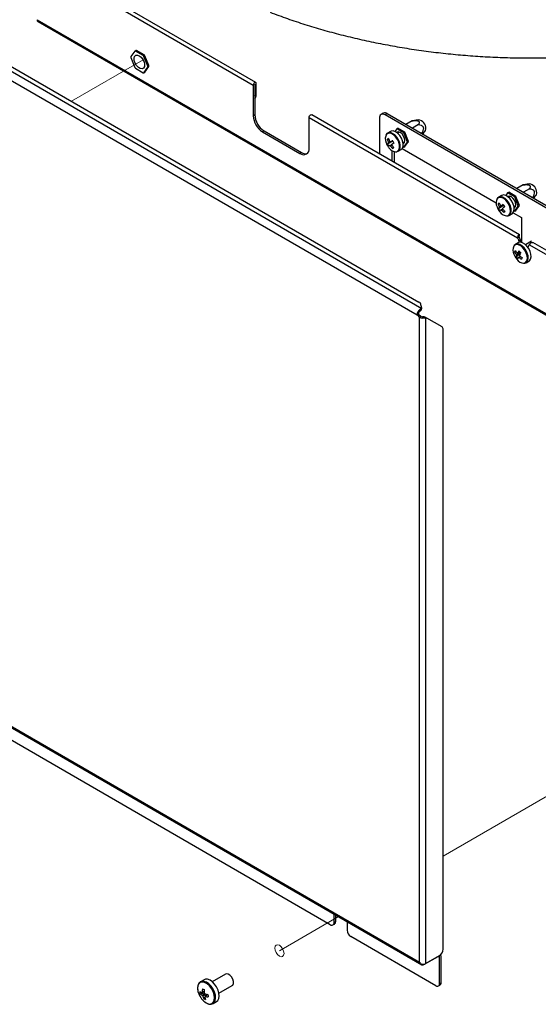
# Model space of a CAD drawing. Header units: millimetres. Extents: x 0 to 420, y 0 to 297.
# Tile 8 of 75: x 120 to 140, y 75 to 112. Entities that reach past the tile are written whole.
import ezdxf

# ---------------------------------------------------------------- set-up
doc = ezdxf.new("R2010")
doc.units = ezdxf.units.MM
doc.linetypes.add('PHANTOM', pattern=[12.7, 6.35, -1.27, 1.27, -1.27, 1.27, -1.27])

msp = doc.modelspace()

# ---------------------------------------------------------------- linework, layer by layer
at = {"color": 7, "linetype": 'Continuous', "lineweight": 25}
for p, q in [((96.414, 123.7), (135.421, 101.182)), ((96.211, 123.47), (135.243, 100.937)), ((97.268, 123.39), (135.317, 101.425)), ((120.836, 114.374), (129.032, 109.643)), ((129.129, 109.745), (120.933, 114.477)), ((120.836, 112.121), (160.491, 89.229)), ((120.87, 112.047), (160.524, 89.155)), ((124.539, 110.929), (124.394, 110.722)), ((124.539, 110.929), (124.582, 110.954)), ((124.608, 110.956), (124.566, 110.931)), ((124.857, 110.763), (124.566, 110.931)), ((124.9, 110.788), (124.608, 110.956)), ((124.394, 110.687), (124.539, 110.311)), ((124.857, 110.763), (124.9, 110.788)), ((124.926, 110.755), (124.883, 110.73)), ((125.029, 110.355), (124.883, 110.73)), ((125.072, 110.379), (124.926, 110.755)), ((124.566, 110.278), (124.857, 110.11)), ((124.883, 110.112), (125.029, 110.32)), ((124.883, 110.112), (124.926, 110.137)), ((124.926, 110.137), (125.072, 110.344)), ((125.029, 110.355), (125.072, 110.379)), ((125.072, 110.344), (125.029, 110.32)), ((129.088, 109.676), (129.088, 108.516)), ((129.089, 109.676), (129.089, 109.251)), ((129.145, 109.284), (129.145, 109.709)), ((129.032, 109.643), (129.032, 108.484)), ((129.088, 109.237), (129.089, 109.251)), ((129.089, 109.251), (129.145, 109.284)), ((133.965, 108.576), (133.881, 108.527)), ((134.115, 108.561), (134.031, 108.512)), ((134.115, 108.561), (145.429, 102.03)), ((129.088, 108.516), (129.032, 108.484)), ((131.153, 107.259), (131.153, 108.419)), ((131.153, 108.419), (139.059, 103.855)), ((139.125, 103.975), (131.25, 108.521)), ((133.818, 108.39), (133.818, 107.038)), ((145.344, 101.981), (134.031, 108.512)), ((135.057, 108.287), (134.824, 108.152)), ((135.291, 108.329), (135.074, 108.291)), ((129.442, 107.904), (129.385, 107.871)), ((129.385, 107.871), (130.8, 107.055)), ((129.442, 107.904), (130.856, 107.088)), ((134.238, 107.89), (134.129, 107.827)), ((134.472, 107.988), (134.402, 107.888)), ((134.472, 107.988), (134.515, 108.012)), ((134.742, 107.832), (134.472, 107.988)), ((134.582, 107.857), (134.511, 107.816)), ((134.784, 107.857), (134.515, 108.012)), ((134.742, 107.832), (134.784, 107.857)), ((134.876, 107.485), (134.742, 107.832)), ((134.919, 107.51), (134.784, 107.857)), ((135.302, 108.146), (135.069, 108.011)), ((135.425, 107.83), (135.403, 107.818)), ((135.469, 107.799), (135.545, 107.889)), ((134.116, 107.586), (134.177, 107.585)), ((134.118, 107.415), (134.31, 107.527)), ((134.31, 107.527), (134.316, 107.531)), ((134.31, 107.527), (134.36, 107.441)), ((134.711, 107.47), (134.782, 107.511)), ((134.742, 107.294), (134.876, 107.485)), ((134.784, 107.318), (134.919, 107.51)), ((134.876, 107.485), (134.919, 107.51)), ((130.856, 107.088), (130.8, 107.055)), ((134.296, 106.763), (134.296, 107.161)), ((134.317, 107.244), (134.346, 107.297)), ((134.381, 107.123), (134.381, 106.714)), ((134.529, 107.134), (134.638, 107.197)), ((134.682, 107.238), (138.243, 105.182)), ((134.713, 107.31), (134.742, 107.294)), ((134.742, 107.294), (134.784, 107.318)), ((138.679, 105.559), (138.722, 105.584)), ((138.991, 105.428), (138.722, 105.584)), ((139.264, 105.858), (139.031, 105.724)), ((139.509, 105.717), (139.276, 105.582)), ((139.499, 105.9), (139.282, 105.862)), ((138.445, 105.461), (138.336, 105.398)), ((138.679, 105.559), (138.609, 105.459)), ((138.949, 105.404), (138.679, 105.559)), ((138.789, 105.428), (138.718, 105.388)), ((138.949, 105.404), (138.991, 105.428)), ((139.084, 105.056), (138.949, 105.404)), ((139.126, 105.081), (138.991, 105.428)), ((139.632, 105.401), (139.611, 105.389)), ((139.677, 105.37), (139.753, 105.461)), ((138.317, 105.147), (138.378, 105.146)), ((138.333, 104.969), (138.519, 105.089)), ((138.519, 105.089), (138.525, 105.094)), ((138.519, 105.089), (138.559, 105.029)), ((138.536, 104.817), (138.565, 104.872)), ((138.918, 105.041), (138.989, 105.082)), ((138.921, 104.881), (138.949, 104.865)), ((138.949, 104.865), (139.084, 105.056)), ((138.949, 104.865), (138.991, 104.889)), ((138.991, 104.889), (139.126, 105.081)), ((139.084, 105.056), (139.126, 105.081)), ((138.736, 104.705), (138.845, 104.768)), ((138.89, 104.809), (139.21, 104.624)), ((139.21, 104.624), (139.21, 103.682)), ((139.115, 103.887), (139.059, 103.855)), ((139.059, 103.855), (139.098, 103.753)), ((139.096, 103.924), (139.131, 103.944)), ((139.098, 103.753), (139.155, 103.785)), ((139.099, 103.899), (139.131, 103.944)), ((139.105, 103.894), (139.115, 103.887)), ((139.115, 103.887), (139.155, 103.785)), ((139.587, 103.73), (139.358, 103.597)), ((139.085, 103.671), (138.976, 103.608)), ((139.471, 103.537), (139.511, 103.594)), ((139.511, 103.594), (160.491, 91.482)), ((160.588, 91.584), (139.639, 103.678)), ((138.946, 103.317), (139.008, 103.321)), ((139.002, 103.128), (139.148, 103.251)), ((139.376, 102.915), (139.485, 102.978)), ((135.361, 101.086), (135.353, 101.147)), ((135.428, 101.195), (135.381, 101.37)), ((135.393, 101.109), (135.421, 101.182)), ((135.4, 101.116), (135.428, 101.189)), ((135.299, 100.97), (135.243, 100.937)), ((135.243, 100.937), (135.342, 100.839)), ((135.299, 100.97), (135.398, 100.872)), ((135.398, 100.872), (135.342, 100.839)), ((135.342, 76.417), (135.342, 100.839)), ((135.45, 100.858), (135.445, 100.812)), ((135.512, 100.857), (135.568, 100.825)), ((135.553, 100.848), (135.61, 100.815)), ((135.568, 100.825), (135.568, 76.359)), ((136.191, 100.479), (135.61, 100.815)), ((136.233, 76.906), (136.233, 100.388)), ((96.095, 99.019), (135.425, 76.315)), ((96.112, 99.064), (135.342, 76.417)), ((131.955, 77.833), (100.913, 95.753)), ((132.096, 77.914), (132.096, 78.236)), ((132.153, 78.203), (132.153, 77.947)), ((132.055, 77.823), (132.111, 77.856)), ((132.153, 77.947), (132.096, 77.914)), ((132.591, 77.95), (132.591, 77.629)), ((135.957, 75.522), (132.733, 77.384)), ((135.505, 76.323), (136.042, 76.633)), ((135.568, 76.359), (136.091, 76.661)), ((136.098, 75.604), (136.098, 76.6)), ((136.155, 75.637), (136.155, 76.633)), ((135.407, 76.331), (135.414, 76.335)), ((127.166, 75.748), (127.031, 75.67)), ((127.985, 75.961), (127.48, 75.669)), ((127.031, 75.67), (127.02, 75.663)), ((127.73, 75.236), (128.235, 75.528)), ((136.057, 75.512), (136.114, 75.545)), ((136.098, 75.604), (136.155, 75.637)), ((127.018, 75.211), (127.173, 75.252)), ((127.155, 75.021), (127.198, 75.077)), ((127.193, 75.096), (127.207, 75.105)), ((127.246, 75.139), (127.285, 75.19)), ((127.492, 74.84), (127.506, 74.847)), ((127.506, 74.847), (127.641, 74.925))]:
    msp.add_line(p, q, dxfattribs=at)
at = {"color": 7, "linetype": 'PHANTOM', "lineweight": 18}
for p, q in [((122.136, 109.034), (124.854, 110.603)), ((136.233, 80.433), (156.674, 92.234)), ((130.022, 76.848), (132.261, 78.141))]:
    msp.add_line(p, q, dxfattribs=at)
at = {"color": 8, "linetype": 'Continuous', "lineweight": 25}
for p, q in [((129.089, 109.676), (129.089, 109.676)), ((136.042, 76.633), (136.098, 76.6))]:
    msp.add_line(p, q, dxfattribs=at)
at = {"color": 7, "linetype": 'Continuous', "lineweight": 25, "flags": 128}
for points in [[(124.711, 110.753), (124.784, 110.696), (124.847, 110.614), (124.892, 110.52), (124.912, 110.426), (124.905, 110.345), (124.872, 110.288), (124.817, 110.262), (124.748, 110.271), (124.674, 110.313), (124.605, 110.384), (124.551, 110.473), (124.518, 110.569), (124.511, 110.658), (124.531, 110.729), (124.576, 110.771), (124.639, 110.78), (124.711, 110.753)], [(129.145, 109.709), (129.141, 109.731), (129.129, 109.745), (129.11, 109.749), (129.089, 109.741), (129.067, 109.724), (129.048, 109.699), (129.036, 109.671), (129.032, 109.643)], [(131.153, 108.419), (131.157, 108.446), (131.17, 108.475), (131.188, 108.499), (131.21, 108.517), (131.232, 108.524), (131.25, 108.521)], [(134.531, 107.135), (134.58, 107.186), (134.607, 107.263), (134.609, 107.359), (134.587, 107.466), (134.541, 107.574), (134.476, 107.674), (134.399, 107.756), (134.315, 107.814), (134.232, 107.843), (134.158, 107.839), (134.099, 107.804), (134.065, 107.751)], [(134.64, 107.198), (134.69, 107.249), (134.716, 107.326), (134.719, 107.422), (134.696, 107.529), (134.65, 107.637), (134.586, 107.737), (134.508, 107.819), (134.424, 107.878), (134.341, 107.906), (134.267, 107.902), (134.238, 107.89)], [(134.784, 107.539), (134.77, 107.625), (134.732, 107.713), (134.675, 107.79), (134.607, 107.845), (134.539, 107.868), (134.482, 107.857), (134.47, 107.849)], [(135.545, 107.889), (135.563, 107.919), (135.575, 107.988)], [(134.719, 107.418), (134.732, 107.424), (134.77, 107.468), (134.784, 107.539)], [(134.431, 107.117), (134.464, 107.115), (134.531, 107.135)], [(138.756, 104.719), (138.799, 104.778), (138.818, 104.862), (138.812, 104.962), (138.782, 105.071), (138.73, 105.177), (138.66, 105.273), (138.58, 105.349), (138.496, 105.398), (138.415, 105.416), (138.345, 105.403), (138.292, 105.357), (138.272, 105.322)], [(138.845, 104.768), (138.865, 104.782), (138.908, 104.841), (138.927, 104.925), (138.921, 105.026), (138.891, 105.134), (138.839, 105.24), (138.77, 105.336), (138.689, 105.412), (138.605, 105.461), (138.524, 105.48), (138.454, 105.466), (138.445, 105.461)], [(138.991, 105.11), (138.977, 105.196), (138.939, 105.284), (138.882, 105.362), (138.814, 105.416), (138.747, 105.44), (138.689, 105.428), (138.677, 105.42)], [(139.753, 105.461), (139.77, 105.49), (139.782, 105.559)], [(138.553, 105.052), (138.554, 105.051), (138.558, 105.044)], [(138.926, 104.989), (138.939, 104.995), (138.977, 105.04), (138.991, 105.11)], [(138.639, 104.688), (138.694, 104.689), (138.756, 104.719)], [(139.437, 102.985), (139.457, 103.068), (139.453, 103.168), (139.423, 103.276), (139.372, 103.383), (139.303, 103.479), (139.223, 103.556), (139.139, 103.606), (139.058, 103.626), (138.987, 103.614), (138.933, 103.57), (138.912, 103.532)], [(139.546, 103.048), (139.566, 103.131), (139.562, 103.231), (139.532, 103.339), (139.481, 103.446), (139.412, 103.542), (139.332, 103.619), (139.248, 103.669), (139.167, 103.689), (139.096, 103.677), (139.085, 103.671)], [(139.485, 102.978), (139.503, 102.99), (139.546, 103.048)], [(127.641, 74.925), (127.684, 74.961), (127.723, 75.034), (127.739, 75.129), (127.73, 75.239), (127.696, 75.357), (127.641, 75.473), (127.568, 75.579), (127.483, 75.667), (127.392, 75.73), (127.302, 75.764), (127.219, 75.767), (127.166, 75.748)], [(128.235, 75.528), (128.255, 75.543), (128.283, 75.6), (128.284, 75.678), (128.26, 75.767), (128.212, 75.852), (128.149, 75.921), (128.08, 75.963), (128.016, 75.971), (127.985, 75.961)]]:
    msp.add_lwpolyline(points, dxfattribs=at)
at = {"color": 8, "linetype": 'Continuous', "lineweight": 25, "flags": 128}
for points in [[(134.46, 107.119), (134.503, 107.136), (134.552, 107.188), (134.578, 107.267), (134.577, 107.366), (134.549, 107.475), (134.499, 107.584), (134.429, 107.681), (134.348, 107.757), (134.262, 107.805), (134.182, 107.82), (134.113, 107.801), (134.102, 107.793)], [(138.677, 104.693), (138.727, 104.719), (138.77, 104.78), (138.788, 104.866), (138.779, 104.969), (138.744, 105.079), (138.687, 105.185), (138.613, 105.277), (138.53, 105.346), (138.445, 105.384), (138.367, 105.389), (138.304, 105.36), (138.296, 105.353)], [(139.407, 102.983), (139.427, 103.068), (139.42, 103.17), (139.388, 103.279), (139.332, 103.386), (139.26, 103.48), (139.177, 103.551), (139.092, 103.592), (139.013, 103.6), (138.948, 103.573), (138.919, 103.542)], [(139.307, 102.9), (139.362, 102.925), (139.407, 102.983)], [(127.297, 74.845), (127.384, 74.827), (127.46, 74.843), (127.518, 74.892), (127.554, 74.968), (127.564, 75.068), (127.549, 75.181), (127.508, 75.299), (127.446, 75.413), (127.368, 75.513), (127.279, 75.591), (127.188, 75.641), (127.1, 75.659), (127.025, 75.643), (126.967, 75.595), (126.931, 75.518), (126.92, 75.419), (126.936, 75.306), (126.976, 75.187), (126.982, 75.174)], [(127.506, 74.847), (127.549, 74.883), (127.588, 74.956), (127.604, 75.051), (127.595, 75.162), (127.561, 75.279), (127.506, 75.395), (127.433, 75.501), (127.348, 75.589), (127.257, 75.653), (127.167, 75.687), (127.084, 75.689), (127.031, 75.67)]]:
    msp.add_lwpolyline(points, dxfattribs=at)
at = {"color": 7, "linetype": 'PHANTOM', "lineweight": 18, "flags": 128}
msp.add_lwpolyline([(129.845, 76.95), (129.859, 77.02), (129.897, 77.064), (129.954, 77.076), (130.022, 77.052), (130.089, 76.997), (130.147, 76.92), (130.185, 76.832), (130.199, 76.746), (130.185, 76.676), (130.147, 76.631), (130.089, 76.62), (130.022, 76.644), (129.954, 76.698), (129.897, 76.776), (129.859, 76.864), (129.845, 76.95)], dxfattribs=at)
at = {"color": 7, "linetype": 'Continuous', "lineweight": 25}
for centre, radius, start, end in [((120.915, 112.112), 0.0789, 173.7012, 234.9867), ((124.569, 110.75), 0.181, 90.9347, 99.2844), ((124.611, 110.775), 0.181, 90.9347, 99.2844), ((124.817, 110.704), 0.424, 177.632, 182.368), ((124.304, 110.291), 0.727, 37.1419, 40.4473), ((124.346, 110.316), 0.727, 37.1419, 40.4473), ((125.119, 110.75), 0.727, 217.1419, 220.4473), ((124.854, 110.291), 0.181, 270.9347, 279.2844), ((124.605, 110.337), 0.424, 357.632, 2.368), ((124.648, 110.362), 0.424, 357.632, 2.368), ((129.089, 109.676), 0.000163, 29.993, 210.0016), ((128.931, 109.267), 0.215, 317.1138, 4.558), ((134.028, 108.439), 0.151, 54.3824, 114.3071), ((129.799, 108.519), 0.768, 182.6055, 237.3945), ((129.856, 108.551), 0.768, 182.6055, 237.3945), ((133.948, 108.411), 0.131, 50.7967, 189.214), ((135.251, 108.007), 0.325, 356.6464, 82.863), ((134.362, 107.597), 0.325, 143.1117, 206.116), ((134.678, 107.682), 0.65, 200.5176, 210.3987), ((134.381, 107.206), 0.463, 117.519, 124.8835), ((134.858, 107.794), 0.771, 195.6853, 204.1239), ((136.046, 104.343), 3.627, 121.4223, 122.1148), ((134.249, 107.46), 0.0961, 168.2829, 192.9059), ((134.909, 107.825), 0.771, 195.6853, 204.1239), ((134.179, 107.421), 0.0927, 47.9922, 73.2166), ((148.041, 84.523), 26.794, 120.8181, 121.0002), ((148.093, 84.434), 26.794, 120.8181, 121.0002), ((135.509, 108.175), 1.356, 208.2229, 212.5745), ((130.938, 107.224), 0.218, 230.7967, 9.214), ((131.007, 107.306), 0.265, 235.2372, 285.0184), ((134.703, 107.699), 0.65, 205.8555, 214.9419), ((134.678, 107.682), 0.65, 210.3987, 219.477), ((136.098, 104.255), 3.627, 121.4223, 122.1148), ((134.451, 107.446), 0.327, 212.8721, 271.554), ((134.27, 107.418), 0.0927, 227.9922, 253.2166), ((134.866, 107.793), 0.777, 216.668, 225.0645), ((134.2, 107.38), 0.0961, 348.2829, 12.9059), ((134.917, 107.824), 0.777, 216.668, 225.0645), ((134.086, 107.683), 0.496, 297.7635, 304.6389), ((139.458, 105.578), 0.325, 356.6464, 82.863), ((138.562, 105.173), 0.321, 145.9546, 207.3483), ((138.886, 105.253), 0.65, 200.5176, 213.4954), ((138.587, 104.877), 0.381, 125.8672, 134.9091), ((139.023, 105.384), 0.745, 198.5687, 207.1881), ((138.67, 104.665), 0.454, 132.2907, 137.9796), ((138.898, 105.282), 0.646, 208.9375, 218.0534), ((138.886, 105.253), 0.65, 213.4954, 219.477), ((138.47, 105.032), 0.109, 173.6895, 196.2563), ((139.069, 105.423), 0.745, 198.5687, 207.1881), ((138.647, 104.998), 0.307, 211.0561, 275.5898), ((138.727, 104.58), 0.454, 132.2907, 137.9796), ((138.392, 105.004), 0.0802, 51.6233, 79.434), ((138.471, 104.978), 0.0802, 231.6233, 259.434), ((140.402, 102.618), 3.137, 127.1115, 128.6748), ((139.068, 105.408), 0.795, 219.7548, 228.005), ((140.459, 102.532), 3.137, 127.1115, 128.6748), ((138.393, 104.951), 0.109, 353.6895, 16.2563), ((139.113, 105.447), 0.795, 219.7548, 228.005), ((139.665, 105.823), 1.353, 211.3222, 215.6687), ((138.102, 105.373), 0.705, 307.9436, 312.8328), ((138.531, 103.531), 0.609, 14.5837, 21.2782), ((138.612, 103.572), 0.584, 11.4189, 21.4219), ((139.218, 103.387), 0.337, 152.5054, 206.6749), ((139.266, 103.209), 0.339, 149.8985, 161.3591), ((139.532, 103.67), 0.63, 207.5127, 216.9193), ((139.963, 102.779), 1.035, 145.5044, 150.5357), ((140.099, 104.235), 1.318, 221.3079, 225.5641), ((139.624, 103.432), 0.185, 145.2788, 160.0803), ((139.525, 103.463), 0.65, 200.5176, 219.477), ((139.504, 103.608), 0.63, 207.5127, 216.9193), ((139.147, 103.249), 0.148, 187.3254, 205.7458), ((139.266, 103.1), 0.266, 161.4202, 173.8825), ((139.463, 103.497), 0.591, 218.6855, 228.1864), ((139.293, 103.218), 0.318, 211.9248, 272.4903), ((139.04, 103.243), 0.05, 65.1944, 103.4406), ((139.334, 103.029), 0.266, 161.4202, 173.8825), ((139.102, 103.159), 0.05, 245.1944, 283.4406), ((139.643, 103.735), 0.818, 229.7565, 237.6555), ((140.03, 102.708), 1.035, 145.5044, 150.5357), ((138.995, 103.153), 0.148, 7.3254, 25.7458), ((139.67, 103.796), 0.818, 229.7565, 237.6555), ((146.79, 99.644), 8.312, 155.3958, 155.8618), ((139.303, 103.041), 0.145, 260.3959, 337.467), ((135.523, 100.923), 0.281, 127.2302, 177.1342), ((135.26, 101.292), 0.144, 32.6894, 66.5686), ((135.388, 101.121), 0.0125, 290.4482, 335.2475), ((135.418, 101.192), 0.0108, 287.2548, 16.4562), ((135.455, 100.962), 0.156, 127.2302, 177.1342), ((135.449, 101.038), 0.226, 241.7607, 268.9993), ((135.452, 100.971), 0.113, 241.7607, 268.9993), ((135.517, 100.783), 0.0742, 60.7888, 94.0305), ((135.573, 100.751), 0.0742, 60.7888, 94.0305), ((136.133, 100.398), 0.101, 354.3796, 54.302), ((132.01, 77.9), 0.0873, 230.7967, 9.214), ((132.058, 77.935), 0.0959, 304.0564, 7.2558), ((132.898, 77.643), 0.307, 182.6055, 237.3945), ((135.926, 76.92), 0.307, 302.6055, 357.3945), ((136.064, 76.606), 0.0349, 350.786, 129.2033), ((136.067, 76.639), 0.0882, 355.8145, 39.1549), ((135.46, 76.377), 0.0704, 220.5328, 309.2482), ((135.455, 76.578), 0.246, 260.2289, 297.3572), ((128.082, 75.321), 0.983, 175.1989, 182.3717), ((127.84, 77.241), 1.981, 248.1392, 250.3599), ((128.154, 75.294), 0.983, 175.1989, 182.3717), ((136.012, 75.59), 0.0873, 230.7967, 9.214), ((136.06, 75.625), 0.0959, 304.0564, 7.2558), ((127.57, 75.421), 0.637, 202.8613, 244.6585), ((127.277, 75.659), 0.449, 232.8468, 243.6203), ((127.636, 75.342), 0.632, 183.6794, 191.9252), ((127.289, 75.569), 0.449, 232.8468, 243.6203), ((127.114, 75.244), 0.0389, 111.9219, 161.2327), ((127.244, 75.244), 0.172, 206.6345, 224.6968), ((127.76, 75.275), 0.657, 193.4387, 202.8283), ((127.36, 75.454), 0.479, 244.6578, 253.8414), ((127.049, 75.132), 0.172, 26.6345, 44.6968), ((127.178, 75.132), 0.0389, 291.9219, 341.2327), ((127.832, 75.248), 0.657, 193.4387, 202.8283), ((127.471, 76.177), 1.004, 254.5009, 260.8004), ((127.484, 76.087), 1.004, 254.5009, 260.8004), ((128.891, 75.356), 1.589, 186.1646, 189.44)]:
    msp.add_arc(centre, radius, start, end, dxfattribs=at)
for major_axis, ratio, start_param, end_param in [((-0.117, 0.177), 0.614359, 1.532728, 2.056327), ((-0.095, 0.19), 0.61436, 1.608771, 2.13237)]:
    msp.add_ellipse((135.455, 76.482), major_axis=major_axis, ratio=ratio, start_param=start_param, end_param=end_param, dxfattribs=at)
at = {"color": 7, "linetype": 'PHANTOM', "lineweight": 18}
msp.add_open_spline([(56.005, 81.337), (64.213, 130.308), (103.109, 144.883), (129.65, 153.245)], degree=3, dxfattribs=at)
at = {"color": 7, "linetype": 'Continuous', "lineweight": 25}
for points, knots in [([(129.668, 112.405), (129.781, 112.362), (130.106, 112.239), (130.657, 112.047), (131.325, 111.835), (132.008, 111.64), (132.703, 111.462), (133.411, 111.302), (134.128, 111.159), (134.855, 111.034), (135.59, 110.927), (136.332, 110.839), (137.079, 110.768), (137.831, 110.716), (138.585, 110.683), (139.341, 110.668), (140.098, 110.671), (140.854, 110.694), (141.522, 110.728), (141.937, 110.762), (142.102, 110.776)], [0, 0, 0, 0, 0.030802, 0.089111, 0.147395, 0.205654, 0.263889, 0.322102, 0.380294, 0.438468, 0.496626, 0.55477, 0.612902, 0.671026, 0.729143, 0.787257, 0.845369, 0.903482, 0.961599, 1, 1, 1, 1]), ([(135.057, 108.287), (135.083, 108.291), (135.135, 108.298), (135.199, 108.301), (135.244, 108.297), (135.267, 108.293), (135.283, 108.287), (135.295, 108.281), (135.304, 108.274), (135.313, 108.265), (135.319, 108.254), (135.325, 108.236), (135.324, 108.211), (135.318, 108.184), (135.31, 108.163), (135.305, 108.151), (135.302, 108.146)], [0, 0, 0, 0, 0.162875, 0.329094, 0.384927, 0.442672, 0.473341, 0.504865, 0.535553, 0.567102, 0.611158, 0.656407, 0.764664, 0.875932, 0.937922, 1, 1, 1, 1]), ([(135.074, 108.291), (135.072, 108.29), (135.067, 108.289), (135.061, 108.288), (135.057, 108.287)], [0, 0, 0, 0, 0.33156, 1, 1, 1, 1]), ([(135.302, 108.146), (135.336, 108.14), (135.381, 108.133), (135.436, 108.105), (135.463, 108.081), (135.479, 108.05), (135.486, 108.015), (135.48, 107.953), (135.456, 107.89), (135.432, 107.845), (135.425, 107.83)], [0, 0, 0, 0, 0.259845, 0.352381, 0.445747, 0.507729, 0.569739, 0.660531, 0.888169, 1, 1, 1, 1]), ([(135.425, 107.83), (135.429, 107.831), (135.438, 107.833), (135.451, 107.835), (135.462, 107.836), (135.472, 107.836), (135.478, 107.834), (135.483, 107.832), (135.484, 107.828), (135.484, 107.824), (135.483, 107.82), (135.48, 107.814), (135.475, 107.807), (135.469, 107.798), (135.463, 107.791), (135.459, 107.787), (135.458, 107.786)], [0, 0, 0, 0, 0.111802, 0.223755, 0.336456, 0.449639, 0.529339, 0.609658, 0.689492, 0.730372, 0.771659, 0.824636, 0.879111, 0.932116, 0.98658, 1, 1, 1, 1]), ([(134.325, 107.536), (134.321, 107.534), (134.271, 107.505), (134.214, 107.472), (134.162, 107.442), (134.155, 107.438)], [0, 0, 0, 0, 0.0699814, 0.8866228, 1, 1, 1, 1]), ([(134.155, 107.479), (134.161, 107.482), (134.18, 107.491), (134.198, 107.499), (134.21, 107.504)], [0, 0, 0, 0, 0.348038, 1, 1, 1, 1]), ([(134.241, 107.49), (134.247, 107.494), (134.272, 107.508), (134.297, 107.523), (134.317, 107.534)], [0, 0, 0, 0, 0.224939, 1, 1, 1, 1]), ([(134.208, 107.35), (134.214, 107.353), (134.24, 107.368), (134.266, 107.384), (134.286, 107.395)], [0, 0, 0, 0, 0.243521, 1, 1, 1, 1]), ([(134.293, 107.366), (134.282, 107.358), (134.265, 107.346), (134.248, 107.334), (134.243, 107.33)], [0, 0, 0, 0, 0.657133, 1, 1, 1, 1]), ([(139.264, 105.858), (139.29, 105.862), (139.343, 105.869), (139.406, 105.872), (139.451, 105.869), (139.474, 105.864), (139.491, 105.858), (139.502, 105.852), (139.512, 105.845), (139.52, 105.836), (139.526, 105.825), (139.532, 105.807), (139.532, 105.782), (139.525, 105.756), (139.517, 105.734), (139.512, 105.723), (139.509, 105.717)], [0, 0, 0, 0, 0.1628752, 0.3290935, 0.3849269, 0.4426719, 0.4733405, 0.5048649, 0.5355529, 0.5671019, 0.611158, 0.6564068, 0.7646639, 0.8759318, 0.9379216, 1, 1, 1, 1]), ([(139.282, 105.862), (139.28, 105.861), (139.274, 105.861), (139.268, 105.859), (139.264, 105.858)], [0, 0, 0, 0, 0.33156, 1, 1, 1, 1]), ([(139.509, 105.717), (139.543, 105.711), (139.589, 105.704), (139.643, 105.676), (139.67, 105.652), (139.686, 105.622), (139.693, 105.587), (139.688, 105.524), (139.663, 105.461), (139.64, 105.416), (139.632, 105.401)], [0, 0, 0, 0, 0.259845, 0.352381, 0.445747, 0.507729, 0.569739, 0.660531, 0.888169, 1, 1, 1, 1]), ([(139.632, 105.401), (139.636, 105.402), (139.645, 105.404), (139.658, 105.406), (139.67, 105.407), (139.679, 105.407), (139.686, 105.406), (139.69, 105.403), (139.692, 105.399), (139.691, 105.395), (139.69, 105.391), (139.688, 105.385), (139.683, 105.378), (139.676, 105.369), (139.67, 105.362), (139.666, 105.358), (139.665, 105.358)], [0, 0, 0, 0, 0.111802, 0.223755, 0.336456, 0.449639, 0.529339, 0.609658, 0.689492, 0.730372, 0.771659, 0.824636, 0.879111, 0.932116, 0.98658, 1, 1, 1, 1]), ([(138.361, 105.044), (138.367, 105.047), (138.39, 105.057), (138.412, 105.067), (138.428, 105.074)], [0, 0, 0, 0, 0.2883337, 1, 1, 1, 1]), ([(138.533, 105.101), (138.529, 105.098), (138.479, 105.069), (138.423, 105.036), (138.371, 105.005), (138.365, 105.001)], [0, 0, 0, 0, 0.069981, 0.886623, 1, 1, 1, 1]), ([(138.421, 104.915), (138.428, 104.919), (138.453, 104.934), (138.478, 104.949), (138.497, 104.96)], [0, 0, 0, 0, 0.252809, 1, 1, 1, 1]), ([(138.442, 105.067), (138.448, 105.07), (138.473, 105.084), (138.499, 105.099), (138.519, 105.11)], [0, 0, 0, 0, 0.222563, 1, 1, 1, 1]), ([(138.506, 104.935), (138.495, 104.927), (138.478, 104.915), (138.462, 104.904), (138.456, 104.9)], [0, 0, 0, 0, 0.654992, 1, 1, 1, 1]), ([(139.105, 103.894), (139.103, 103.895), (139.1, 103.898), (139.097, 103.904), (139.095, 103.909), (139.095, 103.913), (139.095, 103.918), (139.095, 103.921), (139.096, 103.923), (139.096, 103.925), (139.096, 103.925), (139.096, 103.926)], [0, 0, 0, 0, 0.164355, 0.304103, 0.418949, 0.506385, 0.627729, 0.734577, 0.783144, 0.841501, 1, 1, 1, 1]), ([(139.511, 103.594), (139.514, 103.602), (139.519, 103.618), (139.537, 103.644), (139.561, 103.667), (139.588, 103.682), (139.616, 103.687), (139.631, 103.681), (139.639, 103.678)], [0, 0, 0, 0, 0.166672, 0.333345, 0.500017, 0.666689, 0.833362, 1, 1, 1, 1]), ([(139.001, 103.23), (139.007, 103.233), (139.06, 103.258), (139.118, 103.284), (139.169, 103.307), (139.173, 103.309)], [0, 0, 0, 0, 0.113377, 0.930019, 1, 1, 1, 1]), ([(139.179, 103.288), (139.175, 103.286), (139.126, 103.255), (139.071, 103.22), (139.02, 103.188), (139.014, 103.185)], [0, 0, 0, 0, 0.069981, 0.886623, 1, 1, 1, 1]), ([(139.061, 103.288), (139.067, 103.291), (139.093, 103.305), (139.119, 103.319), (139.14, 103.329)], [0, 0, 0, 0, 0.2234163, 1, 1, 1, 1]), ([(139.081, 103.113), (139.088, 103.117), (139.112, 103.133), (139.136, 103.148), (139.155, 103.159)], [0, 0, 0, 0, 0.255823, 1, 1, 1, 1]), ([(139.171, 103.151), (139.157, 103.141), (139.139, 103.128), (139.12, 103.114), (139.114, 103.11)], [0, 0, 0, 0, 0.70478, 1, 1, 1, 1]), ([(135.353, 101.147), (135.367, 101.156), (135.395, 101.175), (135.412, 101.18), (135.421, 101.182)], [0, 0, 0, 0, 0.50557, 1, 1, 1, 1]), ([(135.361, 101.086), (135.365, 101.089), (135.372, 101.095), (135.385, 101.103), (135.39, 101.107), (135.393, 101.109)], [0, 0, 0, 0, 0.24658, 0.494833, 1, 1, 1, 1]), ([(135.568, 100.825), (135.56, 100.823), (135.544, 100.819), (135.513, 100.814), (135.48, 100.812), (135.457, 100.812), (135.445, 100.812)], [0, 0, 0, 0, 0.243857, 0.492936, 0.745569, 1, 1, 1, 1]), ([(135.512, 100.857), (135.508, 100.857), (135.5, 100.858), (135.484, 100.858), (135.468, 100.858), (135.456, 100.858), (135.45, 100.858)], [0, 0, 0, 0, 0.2545424, 0.5052739, 0.7533279, 1, 1, 1, 1]), ([(127.02, 75.659), (127.005, 75.648), (126.969, 75.623), (126.935, 75.556), (126.916, 75.467), (126.921, 75.363), (126.944, 75.262), (126.973, 75.199), (126.984, 75.174)], [0, 0, 0, 0, 0.1244831, 0.3015744, 0.4845705, 0.675121, 0.8680855, 1, 1, 1, 1]), ([(127.173, 75.305), (127.149, 75.293), (127.117, 75.277), (127.085, 75.261), (127.077, 75.257)], [0, 0, 0, 0, 0.749228, 1, 1, 1, 1]), ([(127.09, 75.167), (127.098, 75.171), (127.135, 75.189), (127.172, 75.208), (127.201, 75.223)], [0, 0, 0, 0, 0.2152045, 1, 1, 1, 1]), ([(127.1, 75.28), (127.107, 75.284), (127.133, 75.296), (127.16, 75.308), (127.179, 75.317)], [0, 0, 0, 0, 0.283245, 1, 1, 1, 1]), ([(127.236, 75.202), (127.205, 75.18), (127.167, 75.154), (127.128, 75.128), (127.121, 75.123)], [0, 0, 0, 0, 0.810458, 1, 1, 1, 1]), ([(127.311, 75.183), (127.286, 75.166), (127.254, 75.145), (127.222, 75.124), (127.215, 75.119)], [0, 0, 0, 0, 0.788616, 1, 1, 1, 1]), ([(127.304, 74.841), (127.32, 74.835), (127.367, 74.82), (127.432, 74.816), (127.473, 74.835), (127.488, 74.842)], [0, 0, 0, 0, 0.2498906, 0.7181181, 1, 1, 1, 1])]:
    msp.add_open_spline(points, degree=3, knots=knots, dxfattribs=at)
msp.add_open_spline([(139.131, 103.944), (139.132, 103.951), (139.134, 103.965), (139.126, 103.977), (139.112, 103.977), (139.095, 103.967), (139.078, 103.946), (139.064, 103.917), (139.056, 103.885), (139.058, 103.865), (139.059, 103.855)], degree=3, dxfattribs=at)

doc.saveas('drawing.dxf')
